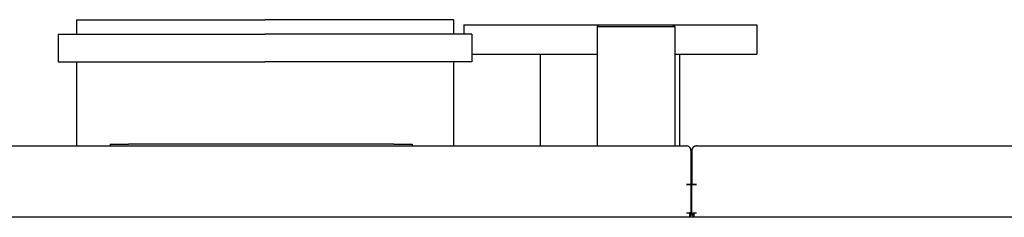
# Model space of a CAD drawing. Extents: x 197 to 960, y 137 to 662.
# Tile 21 of 49: x 453 to 561, y 640 to 662. Entities that reach past the tile are written whole.
import ezdxf

# ---------------------------------------------------------------- set-up
doc = ezdxf.new("R2010")
doc.units = 0
doc.header["$LTSCALE"] = 65.395
doc.header["$MEASUREMENT"] = 0
for name, color, linetype in [('133-357781_DXF_CONTINUOUS_LINE', 7, 'CONTINUOUS'), ('133-357911_DXF_CONTINUOUS_LINE', 7, 'CONTINUOUS'), ('133-358082_DXF_CONTINUOUS_LINE', 7, 'CONTINUOUS'), ('133-358092_DXF_CONTINUOUS_LINE', 7, 'CONTINUOUS'), ('133-358239_DXF_CONTINUOUS_LINE', 7, 'CONTINUOUS'), ('133-358680_DXF_CONTINUOUS_LINE', 7, 'CONTINUOUS')]:
    doc.layers.add(name, color=color, linetype=linetype)

msp = doc.modelspace()

# ---------------------------------------------------------------- linework, layer by layer
at = {"layer": '133-357781_DXF_CONTINUOUS_LINE', "color": 7, "linetype": 'Continuous'}
for p, q in [((459.21007, 661.64878), (459.21007, 660.04878)), ((459.211, 661.64878), (460.21831, 661.64878)), ((460.21831, 661.64878), (479.81007, 661.64878)), ((499.40184, 661.64878), (479.81007, 661.64878)), ((500.40915, 661.64878), (499.40184, 661.64878)), ((500.41007, 661.64878), (500.41007, 660.04878)), ((457.21007, 660.04878), (459.21007, 660.04878)), ((457.21007, 660.04878), (457.21007, 657.04878)), ((459.21007, 660.04878), (479.81007, 660.04878)), ((500.41007, 660.04878), (479.81007, 660.04878)), ((502.41007, 660.04878), (500.41007, 660.04878)), ((502.41007, 660.04878), (502.41007, 657.04878)), ((457.21007, 657.04878), (459.21007, 657.04878)), ((459.21007, 657.04878), (479.81007, 657.04878)), ((459.21007, 657.04878), (459.21007, 647.84878)), ((500.41007, 657.04878), (479.81007, 657.04878)), ((502.41007, 657.04878), (500.41007, 657.04878)), ((500.41007, 657.04878), (500.41007, 647.84878))]:
    msp.add_line(p, q, dxfattribs=at)
at = {"layer": '133-357911_DXF_CONTINUOUS_LINE', "color": 7, "linetype": 'Continuous'}
for p, q in [((501.55007, 661.08878), (501.55007, 660.04878)), ((501.55007, 661.08878), (501.55007, 660.04878)), ((501.55007, 661.08878), (506.95768, 661.08878)), ((506.95768, 661.08878), (509.75768, 661.08878)), ((509.75768, 661.08878), (509.94007, 661.08878)), ((509.94007, 661.08878), (516.31045, 661.08878)), ((516.11007, 660.88877), (516.11007, 647.84878)), ((516.31018, 661.08868), (516.11017, 660.88866)), ((516.31045, 661.08878), (517.14475, 661.08878)), ((517.14475, 661.08878), (520.1934, 661.08878)), ((520.1934, 661.08878), (520.52638, 661.08878)), ((520.52638, 661.08878), (523.76073, 661.08878)), ((523.76073, 661.08878), (524.38969, 661.08878)), ((524.38996, 661.08878), (525.16007, 661.08878)), ((524.38996, 661.08868), (524.58997, 660.88866)), ((524.59007, 660.88877), (524.59007, 647.84878)), ((525.16007, 661.08878), (525.34294, 661.08878)), ((525.34294, 661.08878), (526.4392, 661.08878)), ((526.4392, 661.08878), (526.74246, 661.08878)), ((526.74246, 661.08878), (528.14198, 661.08878)), ((528.14198, 661.08878), (533.55007, 661.08878)), ((533.55007, 661.08878), (533.55007, 657.88878)), ((533.55007, 661.08878), (533.55007, 657.88878)), ((502.41007, 657.88878), (506.95768, 657.88878)), ((506.95768, 657.88878), (509.75768, 657.88878)), ((509.75768, 657.88878), (509.94007, 657.88878)), ((509.94007, 647.84878), (509.94007, 657.88878)), ((509.94007, 657.88878), (516.11007, 657.88878)), ((524.59007, 657.88878), (525.16007, 657.88878)), ((525.16007, 647.84878), (525.16007, 657.88878)), ((525.16007, 657.88878), (525.34294, 657.88878)), ((525.34294, 657.88878), (526.4392, 657.88878)), ((526.4392, 657.88878), (526.74246, 657.88878)), ((526.74246, 657.88878), (528.14198, 657.88878)), ((528.14198, 657.88878), (533.55007, 657.88878))]:
    msp.add_line(p, q, dxfattribs=at)
for points in [[(516.11007, 660.88877), (516.16894, 660.88878), (516.4626, 660.88878), (516.98483, 660.88879), (517.70788, 660.88877), (518.58574, 660.88876), (519.552, 660.88857), (520.53511, 660.88878)], [(520.53511, 660.88878), (521.51199, 660.88852), (522.44956, 660.88872), (523.27663, 660.88874), (523.93115, 660.8888), (524.37258, 660.88876), (524.57725, 660.88876), (524.59007, 660.88877)]]:
    msp.add_lwpolyline(points, dxfattribs=at)
at = {"layer": '133-358082_DXF_CONTINUOUS_LINE', "color": 3, "linetype": 'Continuous'}
for p, q in [((526.97007, 647.84878), (647.97007, 647.84878)), ((526.97007, 647.84878), (647.97007, 647.84878)), ((526.47007, 647.34878), (526.47007, 646.94878)), ((526.47007, 646.94878), (526.47007, 646.74878)), ((526.47007, 646.94878), (526.47007, 646.9455)), ((526.47007, 646.74878), (526.47007, 646.74629)), ((526.47007, 646.74629), (526.47007, 646.15472)), ((526.47007, 646.15472), (526.47007, 646.13056)), ((526.47007, 646.13056), (526.47007, 645.9392)), ((526.47007, 645.9392), (526.47007, 645.92137)), ((526.47007, 645.92137), (526.47007, 644.97293)), ((526.47007, 644.97293), (526.47007, 643.64878)), ((526.47007, 643.64878), (526.6105, 643.64878)), ((526.47007, 640.34878), (526.47007, 643.64878)), ((526.47007, 640.34878), (526.47007, 643.64878)), ((526.6105, 643.64878), (526.47007, 643.64878)), ((526.6105, 643.64878), (526.67007, 643.64878)), ((526.61652, 643.64878), (526.6105, 643.64878)), ((526.67007, 643.64878), (526.61652, 643.64878)), ((526.67007, 643.64878), (526.97007, 643.64878)), ((526.67618, 643.64878), (526.67007, 643.64878)), ((526.74308, 643.64878), (526.67618, 643.64878)), ((526.75433, 643.64878), (526.74308, 643.64878)), ((526.97007, 643.64878), (526.75433, 643.64878)), ((526.6105, 640.54878), (526.67007, 640.54878)), ((526.67007, 640.54878), (526.97007, 640.54878)), ((526.67007, 640.54878), (526.67007, 640.38364)), ((526.67007, 640.38364), (526.67007, 640.34878)), ((526.67007, 640.34878), (526.67007, 640.24878)), ((526.67007, 640.24878), (526.67007, 640.23703)), ((526.67007, 640.23703), (526.67007, 640.04878))]:
    msp.add_line(p, q, dxfattribs=at)
at = {"layer": '133-358082_DXF_CONTINUOUS_LINE', "color": 7, "linetype": 'Continuous'}
msp.add_line((526.47007, 640.34878), (526.67007, 640.34878), dxfattribs=at)
at = {"layer": '133-358082_DXF_CONTINUOUS_LINE', "color": 3, "linetype": 'Continuous'}
for points in [[(526.47007, 647.34878), (526.47007, 647.33737), (526.47007, 647.30323), (526.47007, 647.24655), (526.47007, 647.16769), (526.47007, 647.06713), (526.47007, 646.94878)], [(526.47007, 646.9455), (526.47007, 646.80355), (526.47007, 646.74878)], [(526.47007, 646.74878), (526.47007, 646.64214), (526.47007, 646.46228), (526.47007, 646.26507), (526.47007, 646.13056)], [(526.47007, 646.13056), (526.47007, 646.05174), (526.47007, 645.9392)], [(526.47007, 645.9392), (526.47007, 645.82358), (526.47007, 645.58202), (526.47007, 645.32854), (526.47007, 645.06471), (526.47007, 644.97293)], [(526.47007, 644.97293), (526.47007, 644.79214), (526.47007, 644.51253), (526.47007, 644.22759), (526.47007, 643.93908), (526.47007, 643.64878)], [(526.6105, 640.54878), (526.56908, 640.51545), (526.53423, 640.48211), (526.50651, 640.44878), (526.48638, 640.41545), (526.47416, 640.38211), (526.47007, 640.34878)]]:
    msp.add_lwpolyline(points, dxfattribs=at)
for centre, radius, start, end in [((526.97007, 647.34878), 0.5, 126.8659891, 134.2025945), ((526.97007, 647.34878), 0.5, 128.307036, 134.0250514), ((526.97007, 647.34878), 0.5, 128.3078188, 134.0241335), ((526.97007, 647.34878), 0.5, 127.2496985, 128.3078188), ((526.97007, 647.34878), 0.5, 127.5, 128.307036), ((526.97007, 647.34878), 0.5, 127.2479457, 127.5), ((526.97007, 647.34878), 0.5, 126.8698976, 127.2496985), ((526.97007, 647.34878), 0.5, 126.8705835, 127.2479457), ((526.97007, 647.34878), 0.5, 123.0530948, 126.8705835), ((526.97007, 647.34878), 0.5, 126.3829738, 126.8698976), ((526.97007, 647.34878), 0.5, 126.3864613, 126.8659891), ((526.97007, 647.34878), 0.5, 126, 126.3864613), ((526.97007, 647.34878), 0.5, 124.3216204, 126), ((526.97007, 647.34878), 0.5, 118.0692317, 124.3216204), ((526.97007, 647.34878), 0.5, 119.7497006, 123.0530948), ((526.97007, 647.34878), 0.5, 119.7502762, 123.0448042), ((526.97007, 647.34878), 0.5, 118.069238, 119.7502762), ((526.97007, 647.34878), 0.5, 115.498011, 119.7497006), ((526.97007, 647.34878), 0.5, 115.1616864, 118.0692317), ((526.97007, 647.34878), 0.5, 112.3122981, 115.498011), ((526.97007, 647.34878), 0.5, 109.6478434, 115.1616864), ((526.97007, 647.34878), 0.5, 112.3127954, 115.1616965), ((526.97007, 647.34878), 0.5, 107.8484526, 112.3122981), ((526.97007, 647.34878), 0.5, 109.6478513, 112.3127954), ((526.97007, 647.34878), 0.5, 106.6426709, 109.6478434), ((526.97007, 647.34878), 0.5, 104.8748831, 107.8484526), ((526.97007, 647.34878), 0.5, 106.642676, 107.8472451), ((526.97007, 647.34878), 0.5, 100.9141146, 106.6426709), ((526.97007, 647.34878), 0.5, 104.8752228, 106.642676), ((526.97007, 647.34878), 0.5, 100.9141298, 104.8752228), ((526.97007, 647.34878), 0.5, 99.9149187, 104.8748831), ((526.97007, 647.34878), 0.5, 98.3341567, 100.9141146), ((526.97007, 647.34878), 0.5, 98.3352403, 99.9149187), ((526.97007, 647.34878), 0.5, 98.2881463, 99.9132678), ((526.97007, 647.34878), 0.5, 97.437477, 98.3352403), ((526.97007, 647.34878), 0.5, 90, 98.3341567), ((526.97007, 647.34878), 0.5, 97.4376518, 98.2881463), ((526.97007, 647.34878), 0.5, 90, 97.437477), ((526.97007, 647.34878), 0.5, 171.6658433, 180), ((526.97007, 647.34878), 0.5, 172.6837639, 180), ((526.97007, 647.34878), 0.5, 171.6647597, 172.6837639), ((526.97007, 647.34878), 0.5, 171.7955386, 172.6832696), ((526.97007, 647.34878), 0.5, 169.253345, 171.6658433), ((526.97007, 647.34878), 0.5, 170.2522815, 171.6647597), ((526.97007, 647.34878), 0.5, 165.3671515, 170.2522815), ((526.97007, 647.34878), 0.5, 163.466996, 169.253345), ((526.97007, 647.34878), 0.5, 165.3662494, 169.2533021), ((526.97007, 647.34878), 0.5, 162.452673, 165.3671515), ((526.97007, 647.34878), 0.5, 160.6536322, 163.466996), ((526.97007, 647.34878), 0.5, 158.0498098, 162.452673), ((526.97007, 647.34878), 0.5, 154.7256121, 160.6536322), ((526.97007, 647.34878), 0.5, 158.0485599, 160.6536129), ((526.97007, 647.34878), 0.5, 154.9323178, 158.0498098), ((526.97007, 647.34878), 0.5, 150.7316664, 154.9323178), ((526.97007, 647.34878), 0.5, 152.3615911, 154.7256121), ((526.97007, 647.34878), 0.5, 144.1699897, 152.3615911), ((526.97007, 647.34878), 0.5, 150.7301393, 152.3615807), ((526.97007, 647.34878), 0.5, 147.5049227, 150.7316664), ((526.97007, 647.34878), 0.5, 143.4125331, 147.5049227), ((526.97007, 647.34878), 0.5, 144.1700371, 147.5064949), ((526.97007, 647.34878), 0.5, 143.018606, 144.1699897), ((526.97007, 647.34878), 0.5, 143.4116842, 144.1700371), ((526.97007, 647.34878), 0.5, 142.5, 143.4125331), ((526.97007, 647.34878), 0.5, 143.0202349, 143.4116842), ((526.97007, 647.34878), 0.5, 137.260489, 143.018606), ((526.97007, 647.34878), 0.5, 140.1198364, 142.5), ((526.97007, 647.34878), 0.5, 135.81525, 140.1198364), ((526.97007, 647.34878), 0.5, 135.8098274, 137.2656888), ((526.97007, 647.34878), 0.5, 135.687024, 137.260489), ((526.97007, 647.34878), 0.5, 135, 135.81525), ((526.97007, 647.34878), 0.5, 134.0241335, 135.8098274), ((526.97007, 647.34878), 0.5, 135, 135.687024), ((526.97007, 647.34878), 0.5, 134.0250514, 135), ((526.97007, 647.34878), 0.5, 134.2025945, 135), ((526.87007, 640.44878), 0.4, 194.5040571, 196.3636364), ((526.87007, 640.44878), 0.4, 196.3636364, 239.9259142)]:
    msp.add_arc(centre, radius, start, end, dxfattribs=at)
at = {"layer": '133-358092_DXF_CONTINUOUS_LINE', "color": 3, "linetype": 'Continuous'}
for p, q in [((447.57007, 647.84878), (525.87007, 647.84878)), ((447.57007, 647.84878), (525.87007, 647.84878)), ((526.37007, 647.34878), (526.37007, 646.94878)), ((526.37007, 646.94878), (526.37007, 646.74878)), ((526.37007, 646.74878), (526.37007, 646.74629)), ((526.37007, 646.74629), (526.37007, 646.15472)), ((526.37007, 646.15472), (526.37007, 646.13056)), ((526.37007, 646.13056), (526.37007, 645.9392)), ((526.37007, 645.9392), (526.37007, 645.92137)), ((526.37007, 645.92137), (526.37007, 644.85017)), ((526.37007, 644.85017), (526.37007, 644.84476)), ((526.37007, 644.84476), (526.37007, 643.64878)), ((526.17007, 643.64878), (525.87007, 643.64878)), ((525.87007, 643.64878), (526.11007, 643.64878)), ((526.11007, 643.64878), (526.12007, 643.64878)), ((526.12007, 643.64878), (526.16433, 643.64878)), ((526.16433, 643.64878), (526.17007, 643.64878)), ((526.27007, 643.64878), (526.17007, 643.64878)), ((526.17007, 643.64878), (526.17445, 643.64878)), ((526.17445, 643.64878), (526.26675, 643.64878)), ((526.26675, 643.64878), (526.27007, 643.64878)), ((526.34983, 643.64878), (526.27007, 643.64878)), ((526.27007, 643.64878), (526.33201, 643.64878)), ((526.33201, 643.64878), (526.36579, 643.64878)), ((526.36051, 643.64878), (526.34983, 643.64878)), ((526.37007, 643.64878), (526.36051, 643.64878)), ((526.36579, 643.64878), (526.37007, 643.64878)), ((526.37007, 643.64878), (526.37007, 640.54878)), ((526.37007, 643.64878), (526.37007, 640.54878)), ((525.87007, 640.54878), (526.17007, 640.54878)), ((526.17007, 640.54878), (526.21007, 640.54878)), ((526.21007, 640.54878), (526.21007, 640.34878)), ((526.27007, 640.54878), (526.21007, 640.54878)), ((526.21007, 640.34878), (526.21007, 640.24878)), ((526.21007, 640.24878), (526.21007, 640.23703)), ((526.21007, 640.23703), (526.21007, 640.04878)), ((526.36051, 640.54878), (526.27007, 640.54878)), ((526.37007, 640.54878), (526.37007, 640.34878)), ((526.37007, 640.54878), (526.37007, 640.34878)), ((526.37007, 640.34878), (526.37007, 640.24878))]:
    msp.add_line(p, q, dxfattribs=at)
at = {"layer": '133-358092_DXF_CONTINUOUS_LINE', "color": 7, "linetype": 'Continuous'}
for p, q in [((526.37007, 640.34878), (526.21007, 640.34878)), ((526.21007, 640.24878), (526.37007, 640.24878))]:
    msp.add_line(p, q, dxfattribs=at)
at = {"layer": '133-358092_DXF_CONTINUOUS_LINE', "color": 3, "linetype": 'Continuous'}
msp.add_lwpolyline([(526.37007, 640.34878), (526.36901, 640.41545), (526.36581, 640.48211), (526.36051, 640.54878)], dxfattribs=at)
for start, end in [(83.5392979, 90), (83.538383, 90), (83.1726757, 90), (82.7752473, 83.5392979), (83.1731392, 83.538383), (39.8911697, 83.1731392), (82.7758041, 83.1726757), (41.5384615, 82.7752473), (37.5, 82.7758041), (39.8857507, 41.5384615), (35.4738478, 39.8857507), (37.2264677, 37.5), (36.8698976, 37.2281357), (36.8719537, 37.2264677), (30.6464861, 36.8719537), (35.4697066, 36.8698976), (34.6153846, 35.4738478), (33.5909826, 35.4697066), (33.5909687, 34.6153846), (30.6467735, 33.5909826), (28.7917788, 33.5909687), (28.9977394, 30.6467735), (28.9970249, 30.6464861), (28.7909796, 28.9977394), (23.4452484, 28.9970249), (27.2574801, 28.7909796), (27.2561665, 28.7917788), (23.4461602, 27.2574801), (21.0724704, 27.2561665), (22.1109521, 23.4461602), (22.1105736, 23.4452484), (21.0720603, 22.1109521), (15.517276, 22.1105736), (19.778248, 21.0724704), (19.7801394, 21.0720603), (15.5175615, 19.7801394), (14.7842515, 19.778248), (14.7838831, 15.5175615), (13.9912424, 15.517276), (13.9932822, 14.7838831), (13.8461538, 14.7842515), (12.8822381, 13.9932822), (11.2237959, 13.9912424), (12.8780098, 13.8461538), (11.2243327, 12.8780098), (8.3573689, 11.2243327), (8.7403694, 11.2237959), (7.2241959, 8.7403694), (7.2247527, 8.3573689), (6.3533617, 7.2247527), (6.7478671, 7.2241959), (0, 6.7478671), (6.3540291, 6.746425), (0, 6.3540291), (0, 6.3533617)]:
    msp.add_arc((525.87007, 647.34878), 0.5, start, end, dxfattribs=at)
at = {"layer": '133-358239_DXF_CONTINUOUS_LINE', "color": 3, "linetype": 'Continuous'}
for p, q in [((526.21007, 640.04878), (447.87007, 640.04878)), ((526.67007, 640.04878), (526.21007, 640.04878)), ((563.67007, 640.04878), (526.67007, 640.04878))]:
    msp.add_line(p, q, dxfattribs=at)
at = {"layer": '133-358680_DXF_CONTINUOUS_LINE', "color": 7, "linetype": 'Continuous'}
for p, q in [((462.91007, 648.04878), (462.91007, 647.84878)), ((462.91007, 648.04878), (464.91007, 648.04878)), ((493.91007, 648.04878), (464.91007, 648.04878)), ((493.91007, 648.04878), (495.91007, 648.04878)), ((495.91007, 648.04878), (495.91007, 647.84878)), ((495.91007, 648.04878), (495.91007, 647.84878))]:
    msp.add_line(p, q, dxfattribs=at)

doc.saveas('drawing.dxf')
